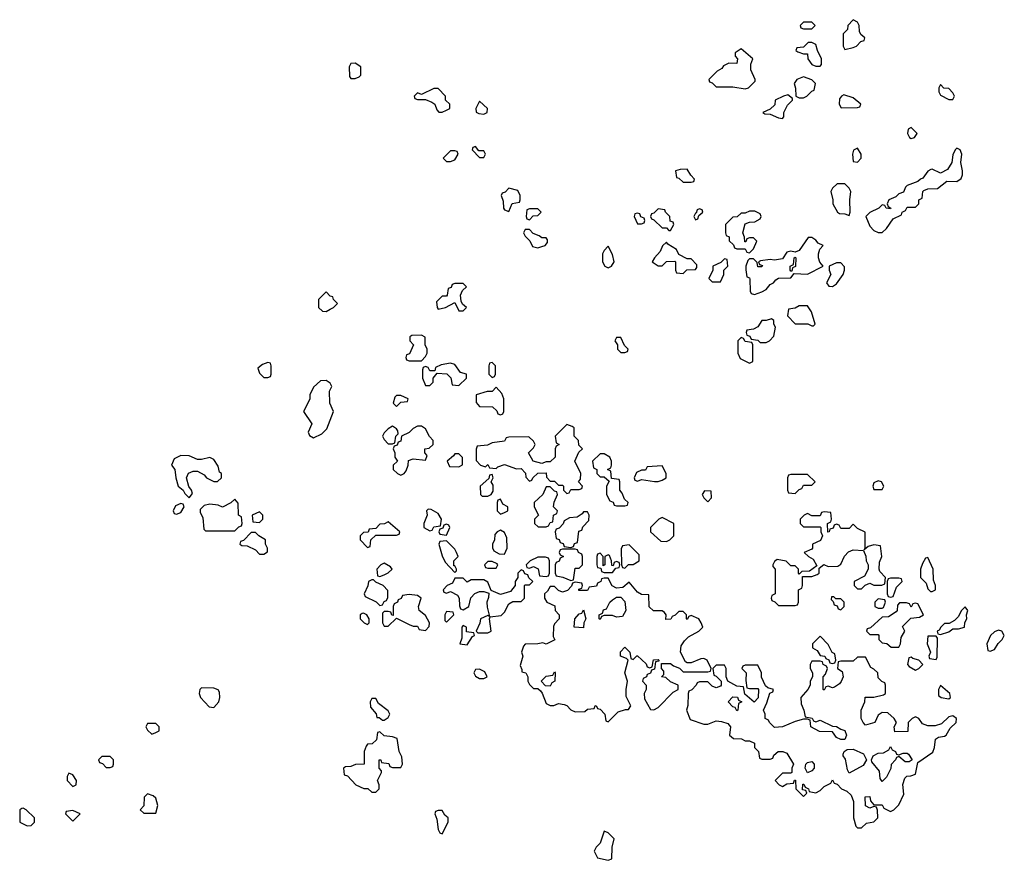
# Model space of a CAD drawing. Header units: inches. Extents: x 2701323 to 2964515, y 494916 to 722124.
# Tile 245 of 256: x 2811754 to 2816498, y 595206 to 599258. Entities that reach past the tile are written whole.
import ezdxf

# ---------------------------------------------------------------- set-up
doc = ezdxf.new("R2010")
doc.units = ezdxf.units.IN
doc.header["$MEASUREMENT"] = 0
doc.layers.add('C8519', color=7, linetype='Continuous')

msp = doc.modelspace()

# ---------------------------------------------------------------- linework, layer by layer
at = {"layer": 'C8519', "color": 2, "elevation": 2}
for points in [[(2815570, 599246), (2815530, 599246), (2815514, 599230), (2815518, 599218), (2815530, 599214), (2815570, 599214), (2815586, 599230)], [(2815770, 599258), (2815744.7, 599230), (2815742, 599210), (2815722, 599190), (2815722, 599130), (2815730, 599114), (2815770, 599124.7), (2815786, 599130), (2815807.3, 599152.7), (2815822, 599158), (2815826, 599170), (2815807.3, 599187.3), (2815800.4, 599200.4), (2815798, 599230), (2815790, 599246)], [(2815570, 599148), (2815552.7, 599147.3), (2815530, 599126), (2815498, 599122), (2815494, 599110), (2815503.6, 599103.6), (2815530, 599094), (2815550, 599094), (2815552, 599070), (2815570, 599042), (2815590, 599034), (2815610, 599034), (2815618, 599042), (2815618, 599070), (2815598, 599110), (2815590, 599138)], [(2815230, 599118), (2815202, 599098), (2815202, 599082), (2815212, 599070), (2815210, 599046), (2815170, 599048), (2815144.7, 599035.3), (2815136.9, 599023.1), (2815114, 599010), (2815074, 598970), (2815078, 598958), (2815090, 598954), (2815110, 598934), (2815190, 598934), (2815250, 598924.7), (2815266, 598930), (2815298, 598962), (2815298, 598970), (2815276.4, 599016.4), (2815276.4, 599043.6), (2815286, 599070)], [(2813370, 599048), (2813350, 599046), (2813342, 599030), (2813343.6, 598983.6), (2813350, 598974), (2813370, 598974), (2813390, 598982), (2813398, 598990), (2813398, 599030)], [(2815530, 598982), (2815498, 598970), (2815486, 598950), (2815492, 598928), (2815494, 598890), (2815510, 598882), (2815530, 598882), (2815546, 598890), (2815570, 598914), (2815582, 598918), (2815588, 598950), (2815570, 598968)], [(2816190, 598946), (2816182, 598930), (2816182, 598910), (2816190, 598894), (2816230, 598874), (2816250, 598874), (2816258, 598890), (2816250, 598906), (2816230, 598926), (2816207.3, 598927.3)], [(2813770, 598926), (2813750, 598926), (2813690, 598898), (2813670, 598906), (2813654, 598890), (2813658, 598878), (2813670, 598874), (2813710, 598874), (2813739.8, 598859.8), (2813754, 598850), (2813763.6, 598823.6), (2813772.7, 598812.7), (2813790, 598812), (2813810, 598822), (2813826, 598830), (2813826, 598850), (2813806, 598870), (2813806, 598890)], [(2815455.3, 598895.3), (2815434, 598890), (2815394, 598870), (2815392.7, 598847.3), (2815370, 598826), (2815334, 598810), (2815343.6, 598803.6), (2815370, 598802), (2815410, 598784.7), (2815430, 598782), (2815435.3, 598790), (2815435.3, 598810), (2815454, 598846), (2815478, 598870), (2815478, 598878)], [(2815724.7, 598895.3), (2815714, 598890), (2815703.6, 598876.4), (2815702, 598850), (2815712.7, 598832.7), (2815790, 598834), (2815802, 598838), (2815806, 598850), (2815770, 598882)], [(2813970, 598866), (2813952, 598830), (2813952.7, 598812.7), (2813965.4, 598805.4), (2813990, 598802), (2814006, 598810), (2814008, 598830)], [(2816050, 598738), (2816034, 598730), (2816032, 598710), (2816042, 598690), (2816050, 598684.7), (2816066, 598690), (2816078, 598710)], [(2813950, 598646), (2813938, 598642), (2813934, 598630), (2813970, 598594), (2813990, 598594), (2813998, 598610), (2813990, 598626), (2813966, 598626)], [(2813850, 598626), (2813830, 598626), (2813794, 598590), (2813810, 598574), (2813830, 598574), (2813850, 598582), (2813866, 598610), (2813862, 598622)], [(2815790, 598638), (2815771.6, 598628.4), (2815766, 598610), (2815770, 598574), (2815790, 598572), (2815808, 598590), (2815808.7, 598610)], [(2816270, 598638), (2816262, 598630), (2816250, 598606), (2816244.7, 598570), (2816224.7, 598535.3), (2816190, 598518), (2816150, 598538), (2816143.6, 598536.4), (2816130, 598528), (2816106, 598494), (2816094, 598490), (2816082, 598478), (2816030, 598458), (2816022, 598450), (2816012.7, 598427.3), (2815990, 598418), (2815976, 598404), (2815942, 598390), (2815934, 598370), (2815938, 598358), (2815952, 598350), (2815950, 598346), (2815928.7, 598348.7), (2815922, 598362), (2815910, 598366), (2815894, 598350), (2815850, 598328.7), (2815831.3, 598310), (2815850, 598262), (2815870, 598242), (2815890, 598232), (2815910, 598232), (2815930, 598252), (2815962, 598298), (2816002, 598318), (2816006, 598330), (2816022, 598338), (2816030, 598354), (2816070, 598354), (2816086, 598370), (2816086, 598390), (2816102, 598398), (2816106, 598430), (2816110, 598434), (2816130, 598442), (2816176.4, 598443.6), (2816220.4, 598479.6), (2816270, 598478), (2816290, 598492), (2816297.2, 598510), (2816297.2, 598530), (2816288, 598570), (2816294, 598610), (2816286, 598630)], [(2814970, 598538), (2814936.4, 598536.4), (2814914, 598530), (2814918, 598498), (2814930, 598494), (2814950, 598474), (2814990, 598474), (2815002, 598478), (2815006, 598490), (2814988, 598508)], [(2815692.7, 598467.3), (2815670, 598446), (2815662, 598430), (2815672, 598390), (2815672, 598370), (2815694, 598330), (2815703.6, 598323.6), (2815730, 598322), (2815750, 598314), (2815755.3, 598330), (2815753.2, 598390), (2815758, 598430), (2815750, 598446), (2815730, 598466)], [(2814110, 598446), (2814092.7, 598427.3), (2814078, 598422), (2814074, 598410), (2814083.6, 598383.6), (2814084.7, 598350), (2814090, 598342), (2814110, 598334), (2814127.3, 598372.7), (2814162, 598378), (2814166, 598390), (2814166, 598410), (2814154, 598434)], [(2814250, 598346), (2814210, 598346), (2814198, 598342), (2814194, 598310), (2814198, 598298), (2814210, 598294), (2814227.3, 598312.7), (2814250, 598314), (2814266, 598330)], [(2814730, 598326), (2814718, 598322), (2814714, 598310), (2814730, 598274), (2814750, 598274), (2814762, 598278), (2814766, 598290), (2814762, 598302), (2814747.3, 598307.3), (2814742, 598322)], [(2814830, 598346), (2814810, 598326), (2814798, 598322), (2814794, 598310), (2814798, 598298), (2814810, 598294), (2814850, 598254), (2814870, 598254), (2814882, 598242), (2814890, 598242), (2814906, 598270), (2814902, 598282), (2814887.3, 598287.3), (2814886, 598310), (2814866, 598330), (2814862, 598342)], [(2815030, 598346), (2815018, 598342), (2815014, 598326), (2815010, 598326), (2815002, 598310), (2815010, 598294), (2815022, 598298), (2815026, 598314), (2815046, 598330), (2815042, 598342)], [(2815295.3, 598335.3), (2815270, 598335.3), (2815250, 598326), (2815230, 598326), (2815211.6, 598308.4), (2815190, 598306), (2815154, 598270), (2815154, 598230), (2815158, 598218), (2815171.6, 598211.6), (2815172.7, 598192.7), (2815192.7, 598172.7), (2815198, 598158), (2815210, 598154), (2815250, 598154), (2815258, 598138), (2815270, 598134), (2815290, 598154), (2815306, 598190), (2815290, 598206), (2815270, 598206), (2815258, 598202), (2815252.7, 598187.3), (2815247.3, 598187.3), (2815246, 598210), (2815238, 598230), (2815250, 598274), (2815270, 598282), (2815296.4, 598283.6), (2815322, 598298), (2815326, 598310), (2815322, 598322)], [(2814210, 598246), (2814190, 598246), (2814182, 598230), (2814190, 598214), (2814212, 598192), (2814225.4, 598165.4), (2814250, 598158), (2814270, 598164.7), (2814286, 598170), (2814296.4, 598183.6), (2814296.4, 598196.4), (2814290, 598206), (2814270, 598206), (2814256.4, 598216.4), (2814227.3, 598227.3)], [(2814870, 598186), (2814851.6, 598168.4), (2814839.8, 598140.2), (2814812, 598110), (2814802, 598090), (2814830, 598072), (2814850, 598072), (2814870, 598092), (2814910, 598094), (2814914, 598090), (2814914, 598050), (2814918, 598038), (2814950, 598034), (2814968.4, 598051.6), (2815010, 598054), (2815016.4, 598063.6), (2815016.4, 598076.4), (2814990, 598106), (2814970, 598106), (2814930, 598126), (2814918, 598150), (2814876.4, 598176.4)], [(2815570, 598208), (2815552.7, 598207.3), (2815510, 598146), (2815490, 598138), (2815470, 598142), (2815450, 598138), (2815430, 598106), (2815390, 598099), (2815370, 598102), (2815323.6, 598096.4), (2815314, 598090), (2815318, 598078), (2815332.7, 598072.7), (2815330, 598066), (2815310, 598066), (2815307.3, 598087.3), (2815290, 598106), (2815270, 598106), (2815262, 598098), (2815252, 598070), (2815252.7, 598052.7), (2815258, 598018), (2815270, 598014), (2815272.7, 598007.3), (2815274, 597950), (2815278, 597938), (2815294, 597934), (2815330, 597946), (2815350, 597958), (2815370, 597982), (2815386, 597990), (2815396.4, 598003.6), (2815410, 598012), (2815470, 598014), (2815486, 598034), (2815550, 598032), (2815626, 598070), (2815608.4, 598088.4), (2815602, 598110), (2815602, 598130), (2815608.4, 598151.6), (2815626, 598170), (2815601.2, 598181.2), (2815590, 598195.3)], [(2814590, 598166), (2814570, 598146), (2814562, 598130), (2814562, 598090), (2814574, 598070), (2814590, 598062), (2814606, 598070), (2814618, 598090), (2814610, 598126)], [(2815150, 598106), (2815132.7, 598087.3), (2815094, 598070), (2815094, 598050), (2815074, 598010), (2815090, 597994), (2815130, 597994), (2815146, 598030), (2815146, 598050), (2815166, 598070), (2815162, 598102)], [(2815470, 598046), (2815466, 598050), (2815466, 598070), (2815482, 598078), (2815486, 598110), (2815490, 598114), (2815494, 598110), (2815492, 598068), (2815478, 598062), (2815474, 598046)], [(2815710, 598086), (2815690, 598086), (2815654, 598070), (2815654, 598050), (2815662, 598030), (2815642, 597990), (2815652.7, 597972.7), (2815670, 597972), (2815690, 597984.7), (2815722, 598030), (2815728, 598050), (2815727.3, 598067.3)], [(2813890, 597986), (2813850, 597986), (2813838, 597982), (2813832.7, 597967.3), (2813818, 597962), (2813814, 597930), (2813810, 597926), (2813790, 597926), (2813762, 597898), (2813764.7, 597870), (2813770, 597862), (2813806, 597870), (2813850, 597894), (2813870, 597854), (2813890, 597854), (2813906, 597870), (2813887.3, 597887.3), (2813880.4, 597900.4), (2813878, 597930), (2813887.3, 597952.7), (2813906, 597970)], [(2813230, 597946), (2813194, 597910), (2813194, 597870), (2813212.7, 597852.7), (2813230, 597852), (2813250, 597862), (2813266, 597870), (2813286, 597890), (2813266, 597910), (2813262, 597922), (2813250, 597926)], [(2815550, 597878), (2815510, 597878), (2815490, 597868), (2815458, 597862), (2815454, 597830), (2815490, 597792), (2815552, 597792), (2815570, 597782), (2815578, 597782), (2815586, 597790), (2815568.7, 597850)], [(2815376.4, 597816.4), (2815350, 597808), (2815330, 597808), (2815310, 597778), (2815290, 597766), (2815258, 597762), (2815254, 597750), (2815258, 597738), (2815272.7, 597732.7), (2815278, 597718), (2815310, 597714), (2815322, 597702), (2815350, 597702), (2815366, 597710), (2815387.3, 597732.7), (2815395.3, 597775.3), (2815388, 597790), (2815387.3, 597807.3)], [(2813690, 597738), (2813643.6, 597736.4), (2813634, 597730), (2813634, 597710), (2813652, 597690), (2813632.7, 597647.3), (2813618, 597642), (2813614, 597630), (2813618, 597618), (2813630, 597614), (2813690, 597614), (2813710, 597634), (2813718, 597650), (2813718, 597670), (2813708, 597690), (2813707.3, 597727.3)], [(2814650, 597726), (2814630, 597726), (2814622, 597710), (2814634, 597690), (2814634, 597670), (2814650, 597654), (2814670, 597654), (2814682, 597658), (2814686, 597670), (2814667.3, 597687.3)], [(2815230, 597726), (2815214, 597710), (2815214, 597650), (2815225.4, 597625.4), (2815270, 597602), (2815286, 597610), (2815286, 597690), (2815282, 597702), (2815250, 597706), (2815242, 597722)], [(2812950, 597606), (2812923.6, 597596.4), (2812902, 597578), (2812910, 597554), (2812930, 597534), (2812950, 597534), (2812962, 597538), (2812966, 597550), (2812966, 597590), (2812962, 597602)], [(2813830, 597602), (2813785.4, 597594.6), (2813758, 597582), (2813754, 597566), (2813730, 597566), (2813722, 597582), (2813710, 597586), (2813698, 597582), (2813694, 597570), (2813694, 597530), (2813710, 597494), (2813730, 597494), (2813746, 597510), (2813746, 597530), (2813766, 597554), (2813811.6, 597551.6), (2813831.6, 597531.6), (2813838, 597498), (2813870, 597494), (2813906, 597530), (2813906, 597550), (2813878, 597558), (2813850, 597595.3)], [(2814030, 597606), (2814018, 597602), (2814014, 597590), (2814014, 597550), (2814030, 597534), (2814042, 597538), (2814046, 597550), (2814046, 597590)], [(2813230, 597518), (2813203.6, 597516.4), (2813170, 597486), (2813152, 597450), (2813151.6, 597428.4), (2813122, 597370), (2813162, 597310), (2813144.7, 597270), (2813150, 597254), (2813170, 597242), (2813210, 597262), (2813234.6, 597285.4), (2813266, 597370), (2813248, 597410), (2813247.3, 597467.3), (2813258, 597490), (2813250, 597506)], [(2814050, 597486), (2814030, 597466), (2814006, 597466), (2813954, 597450), (2813952.7, 597412.7), (2813970, 597394), (2814031.6, 597391.6), (2814052.7, 597372.7), (2814058, 597358), (2814070, 597354), (2814082, 597358), (2814086, 597370), (2814086, 597430), (2814076.4, 597456.4)], [(2813590, 597446), (2813570, 597446), (2813562, 597438), (2813554, 597410), (2813570, 597394), (2813590, 597414), (2813622, 597418), (2813626, 597430)], [(2813550, 597298), (2813530, 597286), (2813510, 597266), (2813502, 597250), (2813510, 597234), (2813530, 597214), (2813550, 597214), (2813562, 597218), (2813566, 597250), (2813578, 597262), (2813576.4, 597276.4), (2813570, 597286)], [(2813690, 597298), (2813670, 597298), (2813650, 597288), (2813631.3, 597268.7), (2813594, 597250), (2813590, 597226), (2813578, 597222), (2813572.7, 597207.3), (2813558, 597202), (2813554, 597190), (2813562, 597170), (2813562, 597150), (2813574, 597130), (2813554, 597110), (2813554, 597090), (2813574, 597070), (2813590, 597062), (2813606, 597070), (2813616.4, 597083.6), (2813626, 597110), (2813627.3, 597132.7), (2813650, 597142), (2813710, 597134), (2813718, 597158), (2813706, 597170), (2813706, 597190), (2813727.3, 597192.7), (2813746, 597210), (2813746, 597230), (2813728.4, 597248.4), (2813710, 597286)], [(2814390, 597306), (2814334, 597250), (2814338, 597218), (2814354, 597210), (2814338, 597202), (2814334, 597190), (2814334, 597150), (2814310, 597126), (2814290, 597126), (2814270, 597118), (2814228, 597130), (2814206, 597170), (2814230, 597194), (2814238, 597210), (2814230, 597226), (2814207.3, 597247.3), (2814110, 597246), (2814098, 597242), (2814090, 597226), (2814030, 597218), (2814007.3, 597207.3), (2813958, 597202), (2813952.7, 597187.3), (2813952.7, 597132.7), (2813974, 597110), (2813998, 597102), (2814010, 597114), (2814018, 597098), (2814050, 597094), (2814058, 597102), (2814090, 597114), (2814147.3, 597092.7), (2814170, 597094), (2814191.6, 597071.6), (2814192.7, 597052.7), (2814210, 597034), (2814222, 597038), (2814226, 597050), (2814250, 597072), (2814290, 597074), (2814292.7, 597052.7), (2814310, 597034), (2814330, 597034), (2814350, 597014), (2814370, 597014), (2814374, 597010), (2814374, 596990), (2814390, 596974), (2814402, 596978), (2814410, 596994), (2814450, 596994), (2814462, 596998), (2814466, 597010), (2814446, 597030), (2814456.4, 597043.6), (2814458, 597070), (2814428, 597130), (2814447.3, 597172.7), (2814466, 597190), (2814447.3, 597207.3), (2814446, 597230), (2814426, 597250), (2814426, 597290), (2814416.4, 597296.4)], [(2812530, 597158), (2812498, 597142), (2812484.7, 597110), (2812502, 597090), (2812506, 597050), (2812518, 597010), (2812542, 596990), (2812550, 596974), (2812570, 596954), (2812586, 596974), (2812582, 596990), (2812568.4, 597008.4), (2812558, 597050), (2812567.3, 597072.7), (2812590, 597082), (2812610, 597082), (2812643.6, 597063.6), (2812654, 597050), (2812690, 597032), (2812707.3, 597032.7), (2812726, 597050), (2812726, 597070), (2812716.4, 597076.4), (2812710, 597106), (2812690, 597138), (2812670, 597148), (2812630, 597138), (2812610, 597138), (2812570, 597155.3)], [(2813870, 597166), (2813850, 597166), (2813844.7, 597155.3), (2813814, 597130), (2813824.7, 597104.7), (2813870, 597102), (2813887.3, 597112.7), (2813887.3, 597147.3)], [(2814570, 597166), (2814550, 597166), (2814514, 597130), (2814518, 597098), (2814534, 597090), (2814534, 597070), (2814550, 597054), (2814570, 597054), (2814594, 597034), (2814582, 597010), (2814582, 596970), (2814598, 596938), (2814612.7, 596932.7), (2814618, 596918), (2814630, 596914), (2814670, 596914), (2814682, 596918), (2814686, 596930), (2814667.3, 596947.3), (2814656.4, 596976.4), (2814646, 596990), (2814646, 597030), (2814642, 597042), (2814606, 597046), (2814602, 597082), (2814586, 597090), (2814602, 597098), (2814606, 597110), (2814606, 597130), (2814598, 597150)], [(2814850, 597108), (2814778, 597102), (2814770, 597086), (2814750, 597086), (2814725.4, 597074.6), (2814714, 597050), (2814718, 597038), (2814730, 597034), (2814750, 597042), (2814812.7, 597032.7), (2814830, 597032), (2814850, 597038), (2814868, 597050), (2814868.7, 597070)], [(2814030, 597066), (2814018, 597062), (2814014, 597046), (2813972, 597010), (2813974, 596970), (2813982, 596962), (2814010, 596962), (2814026, 596970), (2814035.3, 596984.7), (2814034.6, 597014.6), (2814026, 597030), (2814035.3, 597050)], [(2815550, 597066), (2815470, 597066), (2815458, 597062), (2815454, 597050), (2815454, 596990), (2815458, 596978), (2815490, 596974), (2815510, 596994), (2815522, 596998), (2815530, 597014), (2815570, 597014), (2815586, 597030)], [(2815890, 597035.3), (2815870, 597026), (2815864.7, 597010), (2815870, 596994), (2815910, 596994), (2815918, 597010), (2815906, 597030)], [(2814310, 597006), (2814290, 597006), (2814274, 596970), (2814232, 596930), (2814232, 596910), (2814254, 596870), (2814234, 596850), (2814234, 596830), (2814252.7, 596812.7), (2814290, 596814), (2814302, 596818), (2814310, 596834), (2814322, 596838), (2814326, 596870), (2814342, 596878), (2814346, 596890), (2814326, 596910), (2814328.4, 596931.6), (2814346, 596970), (2814342, 596982), (2814330, 596986)], [(2815052.7, 596987.3), (2815042, 596970), (2815050, 596954), (2815070, 596934), (2815087.3, 596952.7), (2815086, 596986)], [(2812790, 596946), (2812771.6, 596928.4), (2812731.1, 596908.9), (2812710, 596918), (2812670, 596922), (2812643.6, 596916.4), (2812623.6, 596896.4), (2812623.6, 596883.6), (2812636.9, 596856.9), (2812642, 596802), (2812650, 596794), (2812790, 596794), (2812810, 596814), (2812822, 596818), (2812826, 596830), (2812822, 596862), (2812808, 596870), (2812807.3, 596927.3)], [(2814070, 596946), (2814058, 596942), (2814054, 596930), (2814054, 596890), (2814070, 596874), (2814090, 596882), (2814106, 596890), (2814106, 596910), (2814082, 596922)], [(2812530, 596926), (2812504.7, 596915.3), (2812494, 596890), (2812498, 596878), (2812510, 596874), (2812530, 596882), (2812546, 596910), (2812542, 596922)], [(2813722, 596898), (2813714, 596890), (2813718, 596870), (2813702, 596830), (2813702, 596810), (2813730, 596794), (2813742, 596798), (2813750, 596814), (2813782, 596818), (2813786, 596850), (2813770, 596878), (2813736.4, 596896.4)], [(2812910, 596886), (2812874, 596870), (2812878, 596838), (2812910, 596834), (2812926, 596850), (2812926, 596870)], [(2814490, 596886), (2814470, 596886), (2814463.6, 596876.4), (2814439.6, 596860.4), (2814403.6, 596856.4), (2814378, 596842), (2814372.7, 596827.3), (2814352.7, 596807.3), (2814338, 596802), (2814334, 596790), (2814338, 596758), (2814352.7, 596752.7), (2814358, 596738), (2814372.7, 596732.7), (2814378, 596718), (2814410, 596714), (2814422, 596718), (2814427.3, 596732.7), (2814442, 596738), (2814447.3, 596792.7), (2814462, 596798), (2814467.3, 596812.7), (2814496.4, 596843.6), (2814498, 596870)], [(2814850, 596858), (2814834, 596850), (2814794, 596810), (2814794, 596790), (2814843.6, 596743.6), (2814870, 596742), (2814886, 596750), (2814906, 596770), (2814906, 596830)], [(2815630, 596886), (2815618, 596882), (2815610, 596866), (2815570, 596866), (2815550, 596878), (2815534, 596870), (2815514, 596850), (2815514, 596830), (2815530, 596814), (2815610, 596814), (2815614, 596810), (2815614, 596790), (2815622, 596770), (2815612.7, 596747.3), (2815574, 596730), (2815574, 596710), (2815570, 596706), (2815534, 596690), (2815554, 596670), (2815576.9, 596656.9), (2815594, 596626), (2815559.6, 596600.4), (2815522, 596598), (2815510, 596586), (2815506, 596590), (2815506, 596610), (2815490, 596626), (2815470, 596626), (2815447.3, 596647.3), (2815403.6, 596656.4), (2815390, 596646), (2815382, 596630), (2815382, 596622), (2815394, 596610), (2815394, 596490), (2815378, 596482), (2815374, 596470), (2815378, 596458), (2815392.7, 596452.7), (2815410, 596434), (2815490, 596434), (2815502, 596438), (2815506, 596450), (2815506, 596510), (2815522, 596518), (2815526, 596530), (2815526, 596574), (2815570, 596574), (2815596.4, 596583.6), (2815606, 596590), (2815606, 596614), (2815628.4, 596631.6), (2815650, 596622), (2815696.4, 596623.6), (2815710, 596634), (2815727.3, 596672.7), (2815747.3, 596692.7), (2815770, 596702), (2815819.6, 596699.6), (2815831.6, 596671.6), (2815832, 596650), (2815842, 596630), (2815842, 596610), (2815823.6, 596576.4), (2815774, 596550), (2815774, 596530), (2815790, 596514), (2815810, 596514), (2815827.3, 596532.7), (2815850, 596542), (2815870, 596532), (2815907.3, 596532.7), (2815922, 596538), (2815926, 596570), (2815898, 596598), (2815895.3, 596610), (2815896.4, 596643.6), (2815908, 596670), (2815902, 596722), (2815870, 596726), (2815842, 596718), (2815822, 596702), (2815827.3, 596712.7), (2815827.3, 596787.3), (2815790, 596806), (2815770, 596826), (2815750, 596806), (2815710, 596806), (2815702, 596822), (2815690, 596826), (2815678, 596822), (2815672.7, 596807.3), (2815658, 596802), (2815654, 596790), (2815647.3, 596787.3), (2815646, 596830), (2815662, 596838), (2815666, 596850), (2815662, 596882)], [(2813530, 596838), (2813511.6, 596828.4), (2813490, 596826), (2813470, 596806), (2813438, 596802), (2813432.7, 596787.3), (2813410, 596786), (2813394, 596770), (2813394, 596750), (2813430, 596714), (2813442, 596718), (2813446, 596750), (2813470, 596774), (2813570, 596774), (2813582, 596778), (2813586, 596790)], [(2813810, 596826), (2813798, 596822), (2813792.7, 596807.3), (2813778, 596802), (2813774, 596790), (2813778, 596778), (2813810, 596774), (2813826, 596810), (2813822, 596822)], [(2814070, 596798), (2814054, 596790), (2814043.6, 596776.4), (2814042, 596750), (2814032, 596730), (2814032.7, 596712.7), (2814038, 596698), (2814063.6, 596683.6), (2814090, 596682), (2814102, 596710), (2814100.4, 596760.4), (2814090, 596786)], [(2812890, 596786), (2812870, 596786), (2812832.7, 596747.3), (2812818, 596742), (2812814, 596730), (2812823.6, 596723.6), (2812850, 596722), (2812890, 596702), (2812910, 596682), (2812930, 596682), (2812947.3, 596692.7), (2812948, 596710), (2812938, 596730), (2812938, 596750), (2812906, 596770)], [(2813810, 596746), (2813778, 596742), (2813774, 596730), (2813790, 596674), (2813803.6, 596643.6), (2813850, 596594), (2813858, 596602), (2813858, 596610), (2813850, 596626), (2813846, 596626), (2813846, 596650), (2813866, 596670), (2813858, 596690), (2813850, 596706)], [(2814430, 596706), (2814370, 596706), (2814358, 596702), (2814354, 596690), (2814358, 596678), (2814374, 596670), (2814358, 596662), (2814352.7, 596647.3), (2814338, 596642), (2814334, 596630), (2814334, 596590), (2814338, 596578), (2814371.6, 596571.6), (2814410, 596554), (2814422, 596558), (2814430, 596614), (2814450, 596614), (2814466, 596630), (2814466, 596670), (2814462, 596682), (2814446, 596690), (2814442, 596702)], [(2814690, 596726), (2814658, 596722), (2814652.7, 596707.3), (2814654, 596630), (2814658, 596618), (2814670, 596614), (2814688, 596632), (2814710, 596632), (2814738, 596650), (2814738, 596678)], [(2814250, 596668), (2814214, 596650), (2814194, 596630), (2814198, 596618), (2814210, 596614), (2814230, 596622), (2814251.6, 596611.6), (2814258, 596578), (2814290, 596574), (2814302, 596578), (2814306, 596590), (2814306, 596650), (2814302, 596662), (2814287.3, 596667.3)], [(2814550, 596686), (2814538, 596682), (2814534, 596670), (2814534, 596630), (2814538, 596618), (2814554, 596614), (2814558, 596598), (2814570, 596594), (2814610, 596594), (2814626, 596614), (2814642, 596618), (2814646, 596630), (2814642, 596642), (2814630, 596646), (2814618, 596642), (2814614, 596626), (2814607.3, 596627.3), (2814606, 596650), (2814595.3, 596675.3), (2814590, 596678), (2814574, 596670), (2814574, 596630), (2814566, 596626), (2814566, 596670)], [(2816130, 596666), (2816118, 596662), (2816103.6, 596636.4), (2816094, 596610), (2816094, 596570), (2816122, 596542), (2816130, 596514), (2816142, 596502), (2816150, 596502), (2816166, 596510), (2816166, 596530), (2816156.4, 596556.4), (2816155.3, 596610)], [(2813510, 596638), (2813494, 596630), (2813474, 596610), (2813478, 596578), (2813490, 596574), (2813510, 596582), (2813530, 596592), (2813548, 596610), (2813540.4, 596620.4)], [(2814170, 596606), (2814154, 596590), (2814154, 596570), (2814142, 596550), (2814142, 596530), (2814118, 596502), (2814070, 596488), (2814026, 596506), (2814010, 596546), (2813990, 596558), (2813930, 596558), (2813910, 596546), (2813890, 596566), (2813850, 596566), (2813838.8, 596541.2), (2813814, 596530), (2813794, 596510), (2813798, 596498), (2813810, 596494), (2813830, 596502), (2813863.6, 596483.6), (2813872, 596470), (2813872.7, 596432.7), (2813878, 596418), (2813890, 596414), (2813918, 596430), (2813928.4, 596471.6), (2813947.3, 596492.7), (2813970, 596502), (2813990, 596502), (2814014, 596494), (2814012.7, 596472.7), (2814004.7, 596450), (2814006, 596426), (2814018, 596382), (2814010, 596386), (2813974, 596370), (2813971.6, 596348.4), (2813954, 596310), (2813962, 596302), (2814010, 596302), (2814026, 596310), (2814018, 596370), (2814020.4, 596379.6), (2814074.6, 596385.4), (2814090, 596402), (2814110, 596442), (2814130, 596454), (2814170, 596454), (2814186, 596470), (2814186, 596530), (2814190, 596534), (2814210, 596534), (2814226, 596550), (2814207.3, 596567.3), (2814202, 596582), (2814187.3, 596587.3), (2814182, 596602)], [(2814030, 596646), (2814010, 596646), (2813994, 596630), (2813998, 596618), (2814010, 596614), (2814050, 596614), (2814058, 596630), (2814055.3, 596635.3)], [(2813458, 596558), (2813450, 596558), (2813434, 596550), (2813431.6, 596528.4), (2813414, 596490), (2813418, 596478), (2813471.6, 596451.6), (2813490, 596434), (2813502, 596438), (2813510, 596454), (2813522, 596458), (2813527.3, 596472.7), (2813527.3, 596507.3), (2813506, 596530), (2813470, 596546)], [(2814590, 596566), (2814570, 596566), (2814558, 596562), (2814554, 596550), (2814538, 596542), (2814532.7, 596527.3), (2814498, 596522), (2814490, 596506), (2814447.3, 596507.3), (2814447.3, 596512.7), (2814462, 596518), (2814466, 596530), (2814462, 596542), (2814430, 596546), (2814418, 596542), (2814412.7, 596527.3), (2814392.7, 596507.3), (2814370, 596498), (2814350, 596506), (2814330, 596526), (2814310, 596526), (2814296.9, 596503.1), (2814282, 596490), (2814282, 596470), (2814294, 596450), (2814332.7, 596432.7), (2814334, 596410), (2814354, 596390), (2814354, 596370), (2814330, 596346), (2814326.4, 596333.6), (2814324.7, 596284.7), (2814332, 596268), (2814290, 596248), (2814274, 596254), (2814250, 596249), (2814190, 596248), (2814181, 596239), (2814171.3, 596210), (2814178, 596190), (2814164.7, 596144.7), (2814174, 596126), (2814174, 596114), (2814192, 596110), (2814202, 596090), (2814202, 596070), (2814210, 596054), (2814230, 596034), (2814250, 596034), (2814263.6, 596023.6), (2814272, 596012), (2814290, 595962), (2814310, 595952), (2814327.3, 595952.7), (2814350, 595962), (2814376.9, 595956.9), (2814390, 595952), (2814410, 595932), (2814430, 595922), (2814476.4, 595923.6), (2814490, 595934), (2814522, 595938), (2814526, 595950), (2814531.6, 595951.6), (2814538, 595938), (2814550, 595934), (2814574, 595910), (2814578, 595878), (2814590, 595874), (2814638, 595922), (2814672.7, 595932.7), (2814687.3, 595932.7), (2814698, 595950), (2814676.4, 595996.4), (2814675.3, 596030), (2814682, 596070), (2814669, 596110), (2814686, 596170), (2814678, 596178), (2814648, 596190), (2814648.7, 596211.3), (2814670, 596234), (2814694, 596210), (2814698, 596178), (2814710, 596174), (2814728, 596192), (2814731.3, 596191.3), (2814772.7, 596152.7), (2814778, 596138), (2814790, 596134), (2814802, 596138), (2814807.3, 596172.7), (2814830, 596174), (2814834, 596170), (2814834, 596166), (2814818, 596162), (2814812.7, 596127.3), (2814798, 596122), (2814792.7, 596107.3), (2814778, 596102), (2814774, 596090), (2814758, 596082), (2814754, 596070), (2814772, 596050), (2814772, 596030), (2814762, 596010), (2814763.6, 595983.6), (2814792.7, 595932.7), (2814810, 595932), (2814830, 595942), (2814903.1, 596016.9), (2814926, 596030), (2814926, 596050), (2814890, 596066), (2814867.3, 596087.3), (2814846, 596090), (2814858, 596102), (2814858, 596118), (2814846, 596130), (2814846, 596154), (2814890, 596154), (2814903.6, 596143.6), (2814932.7, 596132.7), (2814950, 596114), (2815070, 596114), (2815082, 596118), (2815086, 596130), (2815066, 596170), (2815050, 596178), (2815036.4, 596176.4), (2814990, 596158), (2814970, 596158), (2814962, 596162), (2814938, 596210), (2814940.4, 596239.6), (2814956.4, 596263.6), (2814976.4, 596283.6), (2815026, 596310), (2815046, 596330), (2815038, 596350), (2815026, 596370), (2814990, 596386), (2814978, 596382), (2814970, 596366), (2814966, 596370), (2814966, 596390), (2814950, 596406), (2814930, 596406), (2814912.7, 596387.3), (2814898, 596382), (2814891.6, 596368.4), (2814867.3, 596367.3), (2814868, 596390), (2814860.4, 596400.4), (2814850, 596408), (2814808.4, 596408.4), (2814787.3, 596427.3), (2814786, 596486), (2814750, 596488), (2814730, 596498), (2814690, 596546), (2814659.6, 596520.4), (2814630, 596518), (2814608.9, 596528.9)], [(2815990, 596566), (2815950, 596566), (2815938, 596562), (2815934, 596550), (2815934, 596490), (2815938, 596478), (2815950, 596474), (2815962, 596478), (2815978, 596522), (2816006, 596550), (2816002, 596562)], [(2813630, 596488), (2813598, 596482), (2813592.7, 596467.3), (2813578, 596462), (2813574, 596450), (2813558, 596442), (2813554, 596430), (2813554, 596386), (2813547.3, 596387.3), (2813542, 596402), (2813530, 596406), (2813510, 596406), (2813502, 596398), (2813502, 596350), (2813510, 596334), (2813530, 596334), (2813570, 596374), (2813630, 596342), (2813650, 596334), (2813670, 596334), (2813678, 596318), (2813710, 596314), (2813727.3, 596332.7), (2813728, 596350), (2813710, 596386), (2813678, 596410), (2813675.3, 596430), (2813688, 596470), (2813670, 596482)], [(2814630, 596378), (2814610, 596386), (2814570, 596386), (2814558, 596382), (2814550, 596366), (2814546, 596370), (2814546, 596390), (2814562, 596398), (2814567.3, 596412.7), (2814582, 596418), (2814598, 596450), (2814610, 596462), (2814630, 596474), (2814650, 596474), (2814670, 596454), (2814674, 596410), (2814658, 596382)], [(2815676.4, 596476.4), (2815664.7, 596475.3), (2815663.6, 596463.6), (2815674, 596454), (2815678, 596438), (2815692.7, 596432.7), (2815698, 596418), (2815710, 596414), (2815726, 596430), (2815726, 596450), (2815710, 596466), (2815686, 596466)], [(2815890, 596466), (2815874, 596450), (2815874, 596430), (2815890, 596422), (2815910, 596422), (2815915.3, 596424.7), (2815926, 596450), (2815922, 596462)], [(2816027.3, 596447.3), (2815992.7, 596447.3), (2815983.6, 596436.4), (2815982, 596410), (2815976.9, 596403.1), (2815939.6, 596380.4), (2815910, 596378), (2815852.7, 596327.3), (2815838, 596322), (2815834, 596310), (2815850, 596294), (2815890, 596294), (2815894, 596290), (2815894, 596270), (2815910, 596254), (2815931.6, 596251.6), (2815952.7, 596232.7), (2815990, 596234), (2815998, 596250), (2816000.4, 596279.6), (2816018, 596310), (2816007.3, 596332.7), (2816047.3, 596372.7), (2816090, 596378), (2816108, 596390), (2816082, 596442), (2816070, 596446), (2816058, 596442), (2816050, 596426), (2816042, 596442)], [(2816310, 596428), (2816290, 596408), (2816278, 596382), (2816258.8, 596361.2), (2816232, 596348), (2816210, 596348), (2816192, 596330), (2816184.7, 596315.3), (2816174, 596310), (2816178, 596298), (2816190, 596294), (2816230, 596306.8), (2816250, 596322), (2816278, 596322), (2816306, 596330), (2816308.4, 596351.6), (2816318, 596370), (2816315.3, 596390), (2816322, 596410)], [(2813410, 596398), (2813403.6, 596396.4), (2813394, 596390), (2813394, 596370), (2813414, 596350), (2813430, 596342), (2813438, 596350), (2813438, 596370), (2813426, 596390)], [(2813810, 596406), (2813802, 596390), (2813802, 596362), (2813810, 596354), (2813846, 596390), (2813842, 596402)], [(2814470, 596326), (2814426, 596330), (2814428, 596370), (2814450, 596394), (2814462, 596398), (2814470, 596414), (2814482, 596370), (2814472, 596350)], [(2813890, 596338), (2813884.7, 596330), (2813883.6, 596276.4), (2813874, 596250), (2813910, 596244.7), (2813935.3, 596284.7), (2813946, 596290), (2813942, 596302), (2813907.3, 596307.3), (2813906, 596330)], [(2815610, 596286), (2815574, 596250), (2815574, 596230), (2815596.9, 596216.9), (2815610, 596194), (2815634, 596190), (2815638, 596178), (2815652.7, 596172.7), (2815658, 596158), (2815670, 596154), (2815682, 596158), (2815686, 596170), (2815682, 596202), (2815668, 596208), (2815650, 596246)], [(2816170, 596286), (2816130, 596286), (2816126.8, 596250), (2816142, 596210), (2816134, 596190), (2816138, 596178), (2816170, 596174), (2816174, 596186), (2816176.4, 596276.4)], [(2816470, 596315.3), (2816450, 596308), (2816432, 596290), (2816414, 596250), (2816418, 596218), (2816430, 596214), (2816450, 596222), (2816468.7, 596251.3), (2816488, 596270), (2816498, 596290), (2816486, 596310)], [(2815830, 596186), (2815790, 596186), (2815770, 596166), (2815710, 596166), (2815698, 596162), (2815694, 596130), (2815716, 596116), (2815722, 596090), (2815711.6, 596068.4), (2815703.6, 596056.4), (2815679.6, 596040.4), (2815670, 596038), (2815650, 596046), (2815638, 596042), (2815630, 596026), (2815626, 596030), (2815626, 596090), (2815636.4, 596103.6), (2815646, 596130), (2815642, 596142), (2815626, 596150), (2815622, 596162), (2815610, 596166), (2815570, 596166), (2815562, 596150), (2815562, 596130), (2815574, 596110), (2815574, 596090), (2815562, 596070), (2815562, 596050), (2815552, 596030), (2815518, 595990), (2815519.6, 595959.6), (2815532, 595930), (2815538, 595898), (2815571.6, 595891.6), (2815578, 595878), (2815590, 595874), (2815610, 595882), (2815670, 595852), (2815690, 595851.3), (2815710, 595838), (2815730, 595832), (2815738, 595810), (2815730, 595788), (2815710, 595788), (2815690, 595798), (2815670, 595826), (2815607.3, 595827.3), (2815566, 595850), (2815562, 595882), (2815550, 595886), (2815530, 595886), (2815490, 595875.3), (2815430, 595848.7), (2815390, 595846), (2815366, 595870), (2815362, 595882), (2815346, 595890), (2815346, 595910), (2815338, 595930), (2815354.6, 595965.4), (2815368, 596012), (2815382, 596018), (2815386, 596030), (2815358, 596038), (2815347.3, 596047.3), (2815328.4, 596088.4), (2815328, 596110), (2815310, 596146), (2815250, 596146), (2815238, 596142), (2815234, 596130), (2815254, 596110), (2815252.7, 596072.7), (2815258, 596038), (2815270, 596034), (2815310, 596034), (2815314, 596030), (2815311.6, 595988.4), (2815292, 595968), (2815247.3, 596007.3), (2815242, 596042), (2815210, 596046), (2815166, 596070), (2815158, 596090), (2815158, 596130), (2815150, 596146), (2815110, 596146), (2815094, 596130), (2815098, 596098), (2815110, 596094), (2815134, 596070), (2815134, 596050), (2815130, 596046), (2815110, 596038), (2815090, 596046), (2815070, 596066), (2815030, 596066), (2815018, 596062), (2815014, 596050), (2814992.7, 596027.3), (2814978, 596022), (2814974, 596010), (2814972.7, 595952.7), (2814966, 595930), (2814984.7, 595884.7), (2815050, 595862), (2815070, 595862), (2815110, 595878), (2815135.3, 595875.3), (2815165.4, 595865.4), (2815178, 595850), (2815174, 595810), (2815192.7, 595792.7), (2815231.1, 595791.1), (2815250, 595782), (2815270, 595782), (2815294, 595770), (2815294, 595750), (2815314, 595730), (2815318, 595698), (2815330, 595694), (2815370, 595694), (2815382, 595698), (2815387.3, 595712.7), (2815408.7, 595731.3), (2815430.9, 595730.9), (2815450, 595722), (2815482, 595670), (2815474, 595650), (2815474, 595630), (2815470, 595626), (2815430, 595626), (2815394, 595590), (2815414, 595570), (2815430, 595562), (2815450, 595574), (2815482, 595578), (2815487.3, 595592.7), (2815492.7, 595592.7), (2815494, 595550), (2815530, 595514), (2815546, 595530), (2815542, 595542), (2815526, 595546), (2815527.3, 595572.7), (2815532.7, 595572.7), (2815538, 595558), (2815554, 595550), (2815558, 595538), (2815590, 595532), (2815610, 595542), (2815630, 595562), (2815662, 595578), (2815670, 595594), (2815678, 595578), (2815692.7, 595572.7), (2815714, 595550), (2815739.8, 595539.8), (2815759.8, 595519.8), (2815772, 595490), (2815771.3, 595410), (2815782, 595370), (2815790, 595362), (2815810, 595362), (2815834.6, 595385.4), (2815870, 595392), (2815888, 595410), (2815887.3, 595447.3), (2815882, 595462), (2815870, 595466), (2815850, 595458), (2815828.9, 595468.9), (2815827.3, 595512.7), (2815850, 595514), (2815852.7, 595492.7), (2815870, 595474), (2815910, 595474), (2815918, 595458), (2815950, 595442), (2815966, 595450), (2815990, 595474), (2816014.6, 595525.4), (2816009, 595571), (2816018, 595602), (2816028.4, 595611.6), (2816047.3, 595612.7), (2816070, 595622), (2816082, 595678), (2816152.9, 595727.1), (2816162, 595750), (2816166, 595790), (2816180.4, 595799.6), (2816210, 595804.7), (2816218, 595810), (2816236.4, 595843.6), (2816266, 595870), (2816268, 595890), (2816250, 595902), (2816230, 595898), (2816196, 595864), (2816165.4, 595854.6), (2816130, 595854), (2816104, 595864), (2816086, 595890), (2816070, 595898), (2816054, 595890), (2816034, 595870), (2816032.7, 595827.3), (2815970, 595826), (2815968, 595850), (2815978, 595870), (2815968, 595890), (2815936.4, 595916.4), (2815910, 595918), (2815890, 595906), (2815874, 595870), (2815830, 595858), (2815818, 595870), (2815808.7, 595890), (2815808, 595930), (2815826, 595970), (2815827.3, 595992.7), (2815870, 595992), (2815916.4, 596003.6), (2815926, 596010), (2815926, 596050), (2815922, 596062), (2815907.3, 596067.3), (2815890, 596086), (2815888, 596110), (2815870, 596128), (2815855.3, 596135.3)], [(2816050, 596186), (2816038, 596182), (2816032, 596150), (2816039.6, 596139.6), (2816070, 596122), (2816086, 596130), (2816106, 596150), (2816086, 596170), (2816058, 596178)], [(2813970, 596128), (2813950, 596126), (2813942, 596110), (2813950, 596094), (2813970, 596082), (2813990, 596082), (2814006, 596090), (2813994.6, 596114.6)], [(2814310, 596046), (2814287.3, 596047.3), (2814266, 596070), (2814290, 596094), (2814322, 596098), (2814330, 596114), (2814334, 596110), (2814332, 596070), (2814318, 596062)], [(2812630, 596038), (2812622, 596030), (2812618, 596010), (2812624.7, 595990), (2812666.4, 595946.4), (2812690, 595942), (2812714, 595970), (2812719, 595990), (2812717.2, 596017.2), (2812710, 596028), (2812690, 596035.3)], [(2816190, 596048), (2816181, 596030), (2816181, 596001), (2816194, 595990), (2816230, 595984.7), (2816238, 595990), (2816235.3, 596010)], [(2815210, 595926), (2815202, 595942), (2815190, 595946), (2815168, 595970), (2815190, 595994), (2815212.7, 595992.7), (2815218, 595978), (2815234, 595970), (2815218, 595962), (2815214, 595930)], [(2813470, 595986), (2813450, 595986), (2813442, 595970), (2813443.6, 595943.6), (2813471.6, 595911.6), (2813474, 595894), (2813486, 595894), (2813502, 595882), (2813510, 595882), (2813530, 595894), (2813538, 595910), (2813530, 595926), (2813482, 595962)], [(2812410, 595866), (2812370, 595866), (2812362, 595850), (2812370, 595834), (2812390, 595814), (2812410, 595822), (2812426, 595830), (2812426, 595850)], [(2813490, 595826), (2813478, 595822), (2813472.7, 595787.3), (2813452.7, 595767.3), (2813430, 595766), (2813423.6, 595756.4), (2813414, 595730), (2813414, 595670), (2813372.7, 595667.3), (2813350, 595658), (2813323.6, 595656.4), (2813314, 595650), (2813318, 595618), (2813332.7, 595612.7), (2813374, 595570), (2813412.7, 595552.7), (2813432, 595552), (2813450, 595534), (2813470, 595534), (2813486, 595550), (2813486, 595570), (2813478, 595590), (2813498, 595630), (2813498, 595638), (2813486, 595650), (2813486, 595690), (2813494, 595690), (2813498, 595678), (2813532.7, 595672.7), (2813538, 595658), (2813550, 595654), (2813590, 595654), (2813598, 595670), (2813595.3, 595704.7), (2813582, 595730), (2813573.2, 595793.2), (2813550, 595802), (2813510, 595806)], [(2815990, 595714), (2816010, 595722), (2816030, 595722), (2816036.9, 595716.9), (2816054, 595690), (2816039.6, 595680.4), (2816020.4, 595680.4), (2815990, 595706), (2815978, 595702), (2815974, 595690), (2815952.7, 595667.3), (2815951.6, 595648.4), (2815930, 595606), (2815910, 595586), (2815900.4, 595600.4), (2815896.4, 595636.4), (2815860.4, 595680.4), (2815858, 595690), (2815866, 595710), (2815890, 595722), (2815915.3, 595724.7), (2815942, 595738), (2815950, 595754), (2815958, 595738), (2815974, 595730), (2815978, 595718)], [(2812190, 595706), (2812150, 595706), (2812134, 595690), (2812138, 595678), (2812152.7, 595672.7), (2812170, 595654), (2812190, 595654), (2812202, 595658), (2812206, 595670), (2812206, 595690)], [(2815750, 595626), (2815742, 595642), (2815733.2, 595693.2), (2815722, 595710), (2815722, 595718), (2815726, 595730), (2815740.4, 595739.6), (2815770, 595742), (2815818.8, 595718.8), (2815834, 595690), (2815817.3, 595662.7)], [(2815550, 595628), (2815538, 595650), (2815542, 595670), (2815550, 595678), (2815570, 595682), (2815582, 595670), (2815582, 595650), (2815570, 595638)], [(2811990, 595626), (2811982, 595610), (2811982, 595590), (2812010, 595562), (2812026, 595570), (2812028, 595590), (2812010, 595618)], [(2812370, 595526), (2812354, 595510), (2812351.6, 595468.4), (2812334, 595450), (2812352.7, 595432.7), (2812410, 595434), (2812419, 595470), (2812410, 595506), (2812396.4, 595516.4)], [(2811770, 595458), (2811763.6, 595456.4), (2811754, 595450), (2811754, 595390), (2811790, 595372), (2811810, 595374), (2811826, 595390), (2811826, 595410), (2811786, 595450)], [(2812010, 595446), (2811978, 595442), (2811974, 595430), (2812010, 595394), (2812046, 595430)], [(2813790, 595446), (2813770, 595446), (2813758, 595442), (2813754, 595430), (2813763.6, 595403.6), (2813770, 595354), (2813778, 595338), (2813790, 595334), (2813818, 595390), (2813818, 595410), (2813803.1, 595423.1)], [(2814570, 595346), (2814551.3, 595288.7), (2814532, 595270), (2814522, 595250), (2814538, 595218), (2814590, 595206), (2814607.3, 595212.7), (2814608, 595270), (2814618, 595310), (2814590, 595338)]]:
    msp.add_lwpolyline(points, close=True, dxfattribs=at)

doc.saveas('drawing.dxf')
